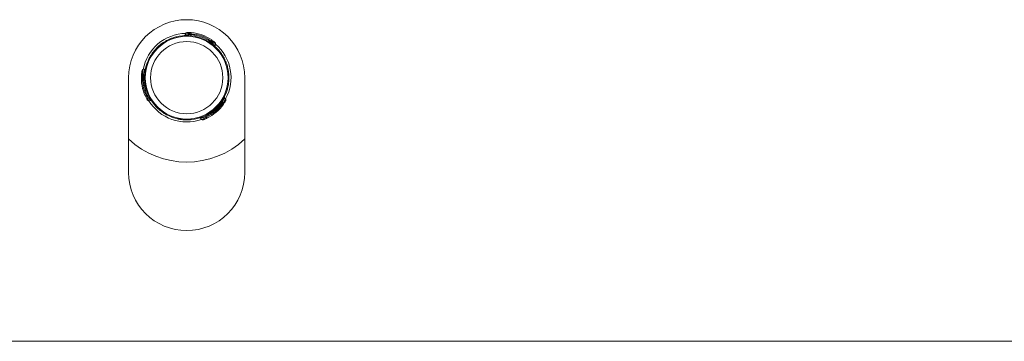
# Model space of a CAD drawing. Header units: millimetres. Extents: x -480 to 1549, y -2911 to -293.
# Tile 44 of 106: x 1363 to 1456, y -2254 to -2223. Entities that reach past the tile are written whole.
import ezdxf

# ---------------------------------------------------------------- set-up
doc = ezdxf.new("R2010")
doc.units = ezdxf.units.MM

msp = doc.modelspace()

# ---------------------------------------------------------------- linework, layer by layer
at = {"color": 7, "linetype": 'Continuous', "lineweight": 15}
for p, q in [((1378.26, -2224.324), (1378.205, -2224.478)), ((1378.743, -2224.46), (1378.774, -2224.372)), ((1376.375, -2225.062), (1376.426, -2225.121)), ((1380.626, -2225.132), (1380.658, -2225.044)), ((1375.232, -2226.033), (1375.283, -2226.093)), ((1381.031, -2225.486), (1381.086, -2225.332)), ((1382.079, -2227.096), (1382.002, -2227.11)), ((1374.362, -2227.746), (1374.201, -2227.775)), ((1372.849, -2228.541), (1372.849, -2237.541)), ((1374.257, -2228.273), (1374.166, -2228.29)), ((1382.349, -2228.571), (1382.272, -2228.585)), ((1383.849, -2237.541), (1383.849, -2228.541)), ((1374.617, -2230.24), (1374.526, -2230.257)), ((1374.741, -2230.726), (1374.902, -2230.696)), ((1382.045, -2230.573), (1381.939, -2230.448)), ((1381.686, -2230.922), (1381.747, -2230.994)), ((1376.322, -2231.99), (1376.349, -2231.916)), ((1376.545, -2232.111), (1376.57, -2232.038)), ((1377.512, -2232.374), (1377.486, -2232.447)), ((1377.735, -2232.494), (1377.761, -2232.42)), ((1379.653, -2232.391), (1379.759, -2232.516)), ((1380.118, -2232.128), (1380.162, -2232.218)), ((1380.162, -2232.218), (1380.223, -2232.289)), ((1358.349, -2253.541), (1508.349, -2253.541))]:
    msp.add_line(p, q, dxfattribs=at)
at = {"color": 8, "linetype": 'Continuous', "lineweight": 15}
for p, q in [((1377.352, -2224.667), (1377.407, -2224.732)), ((1381.572, -2226.172), (1381.488, -2226.187)), ((1374.686, -2226.934), (1374.741, -2226.999)), ((1382.202, -2229.615), (1382.118, -2229.63)), ((1375.492, -2231.341), (1375.521, -2231.26)), ((1378.789, -2232.517), (1378.817, -2232.436))]:
    msp.add_line(p, q, dxfattribs=at)
at = {"color": 7, "linetype": 'Continuous', "lineweight": 15, "flags": 128}
for points in [[(1378.774, -2224.372), (1378.776, -2224.352), (1378.777, -2224.334), (1378.779, -2224.316), (1378.78, -2224.301), (1378.781, -2224.289), (1378.782, -2224.28), (1378.782, -2224.274), (1378.782, -2224.272)], [(1380.571, -2225.215), (1380.572, -2225.213), (1380.575, -2225.208), (1380.58, -2225.201), (1380.587, -2225.19), (1380.595, -2225.178), (1380.605, -2225.163), (1380.615, -2225.148), (1380.626, -2225.132)], [(1374.166, -2228.29), (1374.146, -2228.288), (1374.127, -2228.287), (1374.11, -2228.285), (1374.095, -2228.284), (1374.083, -2228.283), (1374.073, -2228.283), (1374.068, -2228.282), (1374.066, -2228.282)], [(1374.357, -2228.279), (1374.355, -2228.279), (1374.35, -2228.279), (1374.34, -2228.278), (1374.328, -2228.278), (1374.313, -2228.277), (1374.296, -2228.275), (1374.277, -2228.274), (1374.257, -2228.273)], [(1374.526, -2230.257), (1374.508, -2230.265), (1374.491, -2230.273), (1374.475, -2230.281), (1374.462, -2230.287), (1374.45, -2230.293), (1374.442, -2230.296), (1374.437, -2230.299), (1374.435, -2230.3)], [(1374.709, -2230.199), (1374.707, -2230.2), (1374.702, -2230.202), (1374.693, -2230.206), (1374.682, -2230.211), (1374.668, -2230.217), (1374.652, -2230.224), (1374.635, -2230.232), (1374.617, -2230.24)], [(1381.605, -2230.864), (1381.606, -2230.865), (1381.611, -2230.869), (1381.618, -2230.874), (1381.629, -2230.881), (1381.641, -2230.89), (1381.655, -2230.9), (1381.67, -2230.911), (1381.686, -2230.922)], [(1381.747, -2230.994), (1381.763, -2231.005), (1381.778, -2231.015), (1381.792, -2231.025), (1381.805, -2231.034), (1381.815, -2231.041), (1381.822, -2231.046), (1381.827, -2231.05), (1381.829, -2231.051)], [(1377.486, -2232.447), (1376.987, -2232.302), (1376.545, -2232.111)], [(1380.223, -2232.289), (1380.231, -2232.307), (1380.239, -2232.324), (1380.247, -2232.339), (1380.253, -2232.353), (1380.259, -2232.364), (1380.263, -2232.372), (1380.265, -2232.378), (1380.266, -2232.379)]]:
    msp.add_lwpolyline(points, dxfattribs=at)
at = {"color": 8, "linetype": 'Continuous', "lineweight": 15, "flags": 128}
for points in [[(1378.211, -2224.481), (1378.208, -2224.481), (1378.254, -2224.475), (1378.348, -2224.466), (1378.487, -2224.458), (1378.661, -2224.457), (1378.742, -2224.46), (1378.743, -2224.46), (1378.743, -2224.46)], [(1381.08, -2225.33), (1381.08, -2225.33), (1381.04, -2225.301), (1380.963, -2225.245), (1380.849, -2225.167), (1380.707, -2225.074), (1380.658, -2225.044), (1380.658, -2225.044), (1380.658, -2225.044)], [(1374.202, -2227.781), (1374.202, -2227.781), (1374.197, -2227.83), (1374.187, -2227.925), (1374.176, -2228.063), (1374.167, -2228.232), (1374.166, -2228.29), (1374.166, -2228.29), (1374.166, -2228.29)], [(1374.901, -2230.69), (1374.903, -2230.693), (1374.875, -2230.656), (1374.82, -2230.579), (1374.744, -2230.462), (1374.656, -2230.313), (1374.618, -2230.24), (1374.617, -2230.24), (1374.617, -2230.24)], [(1381.934, -2230.452), (1381.935, -2230.449), (1381.917, -2230.492), (1381.878, -2230.577), (1381.815, -2230.702), (1381.73, -2230.853), (1381.686, -2230.922), (1381.686, -2230.922), (1381.686, -2230.922)], [(1379.764, -2232.512), (1379.764, -2232.512), (1379.809, -2232.492), (1379.896, -2232.453), (1380.021, -2232.393), (1380.171, -2232.317), (1380.223, -2232.289), (1380.223, -2232.289), (1380.223, -2232.289)]]:
    msp.add_lwpolyline(points, dxfattribs=at)
at = {"color": 7, "linetype": 'Continuous', "lineweight": 15}
for radius in [3.923, 3.423]:
    msp.add_circle((1378.349, -2228.541), radius, dxfattribs=at)
for centre, radius, start, end in [((1378.349, -2228.541), 5.5, 0, 180), ((1378.349, -2228.541), 4.2, 91.2949, 169.44689), ((1378.354, -2224.359), 0.1, 91.32874, 159.70072), ((1378.449, -2228.258), 3.9, 55.51373, 85.22806), ((1378.449, -2228.258), 4, 55.51373, 85.22806), ((1378.349, -2228.541), 4, 36.31538, 104.42642), ((1346.44, -2221.396), 32.447, 354.4046, 354.58117), ((1378.349, -2228.541), 4.1, 56.25392, 84.48788), ((1335.367, -2193.869), 54.982, 325.45982, 325.56403), ((1380.991, -2225.3), 0.1, 342.26118, 49.41305), ((1378.349, -2228.541), 4.2, 331.2949, 49.44689), ((1378.349, -2228.541), 4, 156.31538, 224.42642), ((1374.221, -2227.873), 0.1, 102.26117, 169.41305), ((1374.347, -2227.647), 0.1, 279.22349, 347.39938), ((1378.054, -2228.595), 4, 175.51373, 205.22806), ((1378.054, -2228.595), 3.9, 175.51373, 205.22806), ((1378.349, -2228.541), 4.1, 176.25392, 204.48788), ((1378.349, -2228.541), 4, 276.31538, 344.42642), ((1374.725, -2230.627), 0.1, 211.32874, 279.70073), ((1378.349, -2228.541), 4.2, 211.2949, 289.44689), ((1382.013, -2230.381), 0.0999, 153.31018, 222.05011), ((1381.967, -2230.636), 0.1, 331.32874, 39.70073), ((1378.349, -2228.541), 4.1, 296.25392, 324.48788), ((1378.543, -2228.769), 3.9, 295.51373, 325.22806), ((1378.543, -2228.769), 4, 295.51373, 325.22806), ((1379.834, -2232.449), 0.1, 222.26115, 289.41305), ((1378.349, -2228.541), 8, 226.56746, 313.43254), ((1378.349, -2237.541), 5.5, 180, 0)]:
    msp.add_arc(centre, radius, start, end, dxfattribs=at)
at = {"color": 8, "linetype": 'Continuous', "lineweight": 15}
for points, knots in [([(1378.774, -2224.372), (1378.774, -2224.372), (1378.715, -2224.364), (1378.596, -2224.35), (1378.437, -2224.336), (1378.322, -2224.329), (1378.262, -2224.326), (1378.265, -2224.326), (1378.266, -2224.326)], [0, 0, 0, 0, 0.000076, 0.224543, 0.449199, 0.674517, 0.891632, 1, 1, 1, 1]), ([(1380.626, -2225.132), (1380.626, -2225.132), (1380.673, -2225.161), (1380.761, -2225.237), (1380.884, -2225.342), (1380.975, -2225.432), (1381.026, -2225.485), (1381.025, -2225.484), (1381.025, -2225.484)], [0, 0, 0, 0, 0.000087, 0.202253, 0.427167, 0.654212, 0.871671, 1, 1, 1, 1]), ([(1374.257, -2228.273), (1374.257, -2228.273), (1374.257, -2228.218), (1374.283, -2228.104), (1374.311, -2227.945), (1374.344, -2227.82), (1374.364, -2227.75), (1374.364, -2227.751), (1374.363, -2227.752)], [0, 0, 0, 0, 0.0000735, 0.2022373, 0.4271752, 0.6542058, 0.8716699, 1, 1, 1, 1]), ([(1374.526, -2230.257), (1374.526, -2230.257), (1374.555, -2230.309), (1374.592, -2230.424), (1374.664, -2230.566), (1374.714, -2230.67), (1374.742, -2230.723), (1374.74, -2230.721), (1374.74, -2230.72)], [0, 0, 0, 0, 0.000076, 0.224558, 0.449213, 0.67454, 0.891634, 1, 1, 1, 1]), ([(1381.747, -2230.994), (1381.747, -2230.994), (1381.776, -2230.942), (1381.858, -2230.853), (1381.945, -2230.72), (1382.01, -2230.624), (1382.042, -2230.573), (1382.041, -2230.576), (1382.04, -2230.577)], [0, 0, 0, 0, 0.0000757, 0.2245519, 0.4492113, 0.6745307, 0.8916336, 1, 1, 1, 1]), ([(1380.162, -2232.218), (1380.162, -2232.218), (1380.111, -2232.237), (1380.005, -2232.285), (1379.851, -2232.335), (1379.727, -2232.37), (1379.657, -2232.387), (1379.657, -2232.387), (1379.658, -2232.387)], [0, 0, 0, 0, 0.000078, 0.202239, 0.427162, 0.654196, 0.871669, 1, 1, 1, 1])]:
    msp.add_open_spline(points, degree=3, knots=knots, dxfattribs=at)
at = {"color": 7, "linetype": 'Continuous', "lineweight": 15}
for points, knots in [([(1378.357, -2224.259), (1378.356, -2224.259), (1378.353, -2224.259), (1378.404, -2224.258), (1378.501, -2224.258), (1378.634, -2224.261), (1378.733, -2224.269), (1378.782, -2224.272)], [0, 0, 0, 0, 0.106148, 0.319794, 0.544676, 0.771766, 1, 1, 1, 1]), ([(1375.232, -2226.033), (1375.234, -2226.031), (1375.24, -2226.024), (1375.295, -2225.956), (1375.404, -2225.831), (1375.559, -2225.671), (1375.745, -2225.5), (1375.942, -2225.343), (1376.126, -2225.213), (1376.274, -2225.12), (1376.362, -2225.069), (1376.371, -2225.064), (1376.375, -2225.062)], [0, 0, 0, 0, 0.067537, 0.172847, 0.279379, 0.387323, 0.494682, 0.60041, 0.705955, 0.813032, 0.921036, 1, 1, 1, 1]), ([(1376.375, -2225.062), (1376.38, -2225.059), (1376.392, -2225.052), (1376.503, -2224.991), (1376.707, -2224.89), (1376.984, -2224.776), (1377.212, -2224.703), (1377.337, -2224.671), (1377.352, -2224.667)], [0, 0, 0, 0, 0.147077, 0.351354, 0.555295, 0.760043, 0.971375, 1, 1, 1, 1]), ([(1378.204, -2224.479), (1378.203, -2224.482), (1378.201, -2224.493), (1378.189, -2224.51), (1378.172, -2224.527), (1378.155, -2224.537), (1378.141, -2224.543), (1378.13, -2224.546), (1378.125, -2224.547), (1378.123, -2224.547)], [0, 0, 0, 0, 0.0743393, 0.3240178, 0.5340701, 0.710579, 0.852881, 0.958745, 1, 1, 1, 1]), ([(1380.714, -2224.961), (1380.728, -2224.97), (1380.781, -2225.007), (1380.869, -2225.072), (1380.961, -2225.145), (1381.024, -2225.196), (1381.055, -2225.224), (1381.053, -2225.221), (1381.052, -2225.22)], [0, 0, 0, 0, 0.074561, 0.299575, 0.512432, 0.712647, 0.906624, 1, 1, 1, 1]), ([(1374.686, -2226.934), (1374.738, -2226.823), (1374.843, -2226.6), (1375.015, -2226.325), (1375.151, -2226.135), (1375.223, -2226.045), (1375.23, -2226.037), (1375.232, -2226.033)], [0, 0, 0, 0, 0.227111, 0.454907, 0.667258, 0.872131, 1, 1, 1, 1]), ([(1381.051, -2225.591), (1381.049, -2225.588), (1381.043, -2225.582), (1381.032, -2225.565), (1381.023, -2225.538), (1381.023, -2225.509), (1381.029, -2225.493), (1381.032, -2225.487)], [0, 0, 0, 0, 0.084298, 0.233693, 0.541088, 0.824493, 1, 1, 1, 1]), ([(1381.572, -2226.172), (1381.612, -2226.228), (1381.729, -2226.394), (1381.885, -2226.662), (1382.003, -2226.91), (1382.068, -2227.067), (1382.075, -2227.086), (1382.079, -2227.096)], [0, 0, 0, 0, 0.1288305, 0.3769362, 0.595702, 0.8020647, 1, 1, 1, 1]), ([(1382.079, -2227.096), (1382.08, -2227.099), (1382.083, -2227.107), (1382.114, -2227.188), (1382.168, -2227.346), (1382.229, -2227.56), (1382.283, -2227.806), (1382.322, -2228.055), (1382.342, -2228.28), (1382.349, -2228.455), (1382.349, -2228.556), (1382.349, -2228.567), (1382.349, -2228.571)], [0, 0, 0, 0, 0.067536, 0.172848, 0.279379, 0.387326, 0.494685, 0.600407, 0.705956, 0.81303, 0.921036, 1, 1, 1, 1]), ([(1374.066, -2228.282), (1374.067, -2228.266), (1374.073, -2228.201), (1374.084, -2228.093), (1374.101, -2227.976), (1374.115, -2227.897), (1374.123, -2227.855), (1374.122, -2227.859), (1374.122, -2227.86)], [0, 0, 0, 0, 0.074544, 0.299561, 0.512425, 0.712647, 0.906624, 1, 1, 1, 1]), ([(1382.349, -2228.571), (1382.349, -2228.582), (1382.349, -2228.604), (1382.344, -2228.773), (1382.323, -2229.021), (1382.278, -2229.317), (1382.226, -2229.52), (1382.202, -2229.615)], [0, 0, 0, 0, 0.204182, 0.40837, 0.612325, 0.81813, 1, 1, 1, 1]), ([(1374.637, -2230.674), (1374.637, -2230.675), (1374.639, -2230.678), (1374.612, -2230.634), (1374.563, -2230.55), (1374.5, -2230.433), (1374.457, -2230.344), (1374.435, -2230.3)], [0, 0, 0, 0, 0.1061494, 0.319811, 0.5447075, 0.7717697, 1, 1, 1, 1]), ([(1374.903, -2230.697), (1374.906, -2230.696), (1374.917, -2230.693), (1374.938, -2230.694), (1374.961, -2230.701), (1374.978, -2230.71), (1374.991, -2230.72), (1374.998, -2230.727), (1375.001, -2230.732), (1375.002, -2230.733)], [0, 0, 0, 0, 0.074415, 0.324147, 0.534107, 0.710644, 0.852879, 0.958892, 1, 1, 1, 1]), ([(1382.052, -2230.689), (1382.053, -2230.688), (1382.054, -2230.685), (1382.03, -2230.73), (1381.981, -2230.814), (1381.912, -2230.928), (1381.857, -2231.01), (1381.829, -2231.051)], [0, 0, 0, 0, 0.10615, 0.319802, 0.544688, 0.771762, 1, 1, 1, 1]), ([(1376.322, -2231.99), (1376.313, -2231.984), (1376.294, -2231.973), (1376.15, -2231.885), (1375.945, -2231.742), (1375.712, -2231.556), (1375.562, -2231.409), (1375.492, -2231.341)], [0, 0, 0, 0, 0.2041823, 0.4083744, 0.6123222, 0.8181294, 1, 1, 1, 1]), ([(1376.545, -2232.111), (1376.538, -2232.107), (1376.475, -2232.076), (1376.38, -2232.024), (1376.327, -2231.992), (1376.323, -2231.99), (1376.322, -2231.99)], [0, 0, 0, 0, 0.050255, 0.452048, 0.85449, 1, 1, 1, 1]), ([(1377.735, -2232.494), (1377.727, -2232.492), (1377.71, -2232.49), (1377.605, -2232.472), (1377.517, -2232.453), (1377.486, -2232.447)], [0, 0, 0, 0, 0.395917, 0.791688, 1, 1, 1, 1]), ([(1378.789, -2232.517), (1378.666, -2232.527), (1378.421, -2232.547), (1378.097, -2232.536), (1377.864, -2232.513), (1377.751, -2232.496), (1377.74, -2232.494), (1377.735, -2232.494)], [0, 0, 0, 0, 0.2271215, 0.4549198, 0.6672602, 0.8721306, 1, 1, 1, 1]), ([(1379.553, -2232.356), (1379.556, -2232.355), (1379.564, -2232.353), (1379.584, -2232.353), (1379.612, -2232.358), (1379.638, -2232.373), (1379.648, -2232.386), (1379.652, -2232.392)], [0, 0, 0, 0, 0.084247, 0.233625, 0.541047, 0.824611, 1, 1, 1, 1]), ([(1380.266, -2232.379), (1380.251, -2232.386), (1380.193, -2232.414), (1380.093, -2232.458), (1379.984, -2232.501), (1379.908, -2232.53), (1379.868, -2232.544), (1379.872, -2232.542), (1379.873, -2232.542)], [0, 0, 0, 0, 0.074538, 0.299579, 0.512449, 0.712674, 0.906665, 1, 1, 1, 1])]:
    msp.add_open_spline(points, degree=3, knots=knots, dxfattribs=at)

doc.saveas('drawing.dxf')
